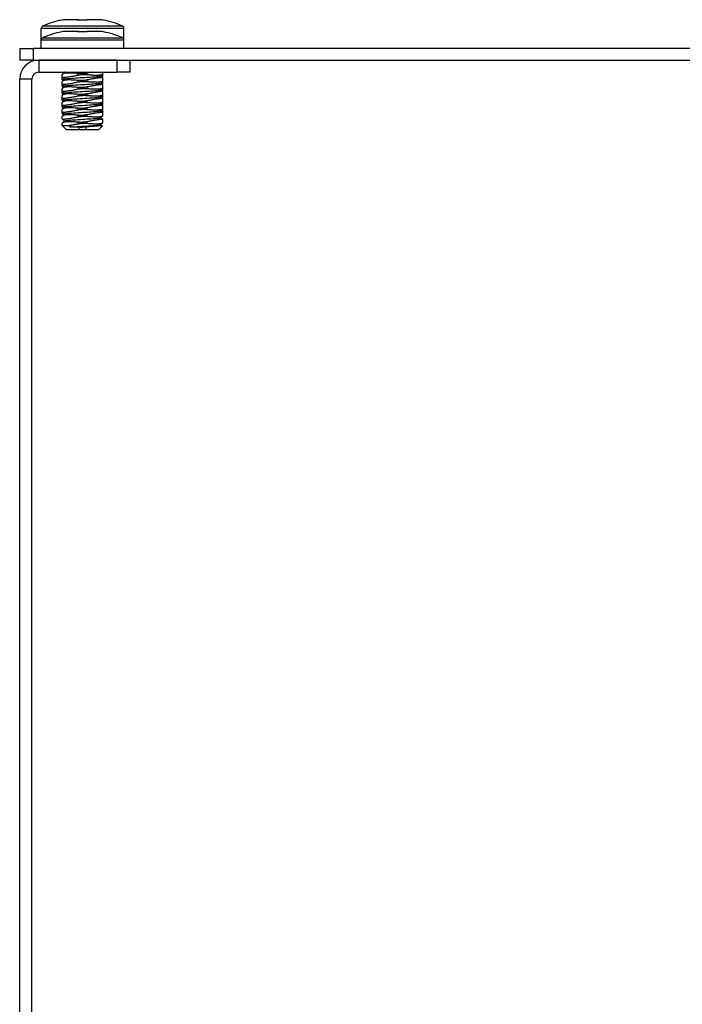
# Model space of a CAD drawing. Header units: inches. Extents: x 3 to 143, y 2 to 93.
# Tile 16 of 36: x 13.07 to 16.54, y 78.5 to 83.66. Entities that reach past the tile are written whole.
import ezdxf

# ---------------------------------------------------------------- set-up
doc = ezdxf.new("R2010")
doc.units = ezdxf.units.IN
doc.header["$LTSCALE"] = 8.561686
doc.header["$MEASUREMENT"] = 0
doc.layers.add('Visible Edges(ANSI)', color=7, linetype='Continuous', lineweight=25)
doc.layers.add('Visible Tangent Edges(ANSI)', color=7, linetype='Continuous', lineweight=25)

msp = doc.modelspace()

# ---------------------------------------------------------------- linework, layer by layer
at = {"layer": 'Visible Edges(ANSI)'}
for p, q in [((13.2873, 83.6588), (13.2875, 83.6588)), ((13.3006, 83.6614), (13.2875, 83.6588)), ((13.3725, 83.6614), (13.3014, 83.6614)), ((13.4924, 83.6614), (13.4213, 83.6614)), ((13.5063, 83.6588), (13.4932, 83.6614)), ((13.5065, 83.6588), (13.5063, 83.6588)), ((13.1801, 83.5545), (13.1801, 83.616)), ((13.2873, 83.5973), (13.2875, 83.5974)), ((13.3006, 83.5999), (13.2875, 83.5974)), ((13.3725, 83.6), (13.3014, 83.6)), ((13.4924, 83.6), (13.4213, 83.6)), ((13.5063, 83.5974), (13.4932, 83.5999)), ((13.5065, 83.5973), (13.5063, 83.5974)), ((13.6137, 83.5545), (13.6137, 83.616)), ((13.1801, 83.5109), (13.1801, 83.5545)), ((13.6137, 83.5109), (13.6137, 83.5545)), ((13.0665, 83.5109), (13.1383, 83.5109)), ((13.0665, 83.5109), (13.0665, 83.4494)), ((19.9509, 83.5109), (13.1383, 83.5109)), ((13.1383, 83.4494), (13.0665, 83.4494)), ((13.1383, 83.4494), (19.9509, 83.4494)), ((13.5766, 83.4494), (13.1662, 83.4494)), ((13.6462, 83.3857), (13.6462, 83.4494)), ((13.1662, 83.3857), (13.5766, 83.3857)), ((13.2901, 83.3849), (13.2901, 83.3857)), ((13.2901, 83.36), (13.2901, 83.3732)), ((13.2951, 83.3797), (13.2903, 83.3846)), ((13.2914, 83.376), (13.301, 83.3857)), ((13.3009, 83.3855), (13.3007, 83.3857)), ((13.5024, 83.3768), (13.4926, 83.3669)), ((13.4929, 83.3673), (13.5035, 83.3566)), ((13.5037, 83.3795), (13.5037, 83.3857)), ((13.5037, 83.368), (13.5037, 83.3795)), ((13.6462, 83.3857), (13.5766, 83.3857)), ((13.0665, 76.5928), (13.0665, 83.3497)), ((13.1302, 76.5928), (13.1302, 83.3497)), ((13.2901, 83.3484), (13.2901, 83.36)), ((13.2901, 83.3235), (13.2901, 83.3367)), ((13.2901, 83.3119), (13.2901, 83.3235)), ((13.3009, 83.349), (13.2903, 83.3596)), ((13.2951, 83.3432), (13.2903, 83.348)), ((13.3009, 83.3125), (13.2903, 83.3231)), ((13.2914, 83.3395), (13.3012, 83.3494)), ((13.5024, 83.3403), (13.4926, 83.3304)), ((13.4929, 83.3307), (13.5035, 83.3201)), ((13.5024, 83.3652), (13.4987, 83.3615)), ((13.5024, 83.3287), (13.4987, 83.325)), ((13.5037, 83.343), (13.5037, 83.3563)), ((13.5037, 83.3314), (13.5037, 83.343)), ((13.5037, 83.3065), (13.5037, 83.3198)), ((13.2901, 83.2869), (13.2901, 83.3002)), ((13.2901, 83.2754), (13.2901, 83.2869)), ((13.2901, 83.2504), (13.2901, 83.2637)), ((13.2951, 83.3067), (13.2903, 83.3115)), ((13.3009, 83.276), (13.2903, 83.2866)), ((13.2951, 83.2702), (13.2903, 83.275)), ((13.2914, 83.303), (13.3012, 83.3128)), ((13.2914, 83.2665), (13.3012, 83.2763)), ((13.5024, 83.3037), (13.4926, 83.2939)), ((13.5024, 83.2672), (13.4926, 83.2574)), ((13.4929, 83.2942), (13.5035, 83.2836)), ((13.5024, 83.2922), (13.4987, 83.2884)), ((13.5037, 83.2949), (13.5037, 83.3065)), ((13.5037, 83.27), (13.5037, 83.2833)), ((13.5037, 83.2584), (13.5037, 83.27)), ((13.2901, 83.2388), (13.2901, 83.2504)), ((13.2901, 83.2139), (13.2901, 83.2272)), ((13.2901, 83.2023), (13.2901, 83.2139)), ((13.3009, 83.2395), (13.2903, 83.2501)), ((13.2951, 83.2337), (13.2903, 83.2385)), ((13.3009, 83.2029), (13.2903, 83.2136)), ((13.2914, 83.2299), (13.3012, 83.2398)), ((13.5024, 83.2307), (13.4926, 83.2208)), ((13.4929, 83.2577), (13.5035, 83.2471)), ((13.4929, 83.2212), (13.5035, 83.2106)), ((13.5024, 83.2556), (13.4987, 83.2519)), ((13.5024, 83.2191), (13.4987, 83.2154)), ((13.5037, 83.2335), (13.5037, 83.2467)), ((13.5037, 83.2219), (13.5037, 83.2335)), ((13.2901, 83.1774), (13.2901, 83.1907)), ((13.2901, 83.1685), (13.2901, 83.1774)), ((13.2901, 83.1685), (13.2988, 83.1685)), ((13.2965, 83.1621), (13.2901, 83.1685)), ((13.2951, 83.1971), (13.2903, 83.202)), ((13.3009, 83.1664), (13.2903, 83.177)), ((13.2914, 83.1934), (13.3012, 83.2033)), ((13.2914, 83.1569), (13.3012, 83.1668)), ((13.5024, 83.1942), (13.4926, 83.1843)), ((13.4929, 83.1847), (13.5035, 83.1741)), ((13.5024, 83.1826), (13.4987, 83.1789)), ((13.5037, 83.197), (13.5037, 83.2102)), ((13.5037, 83.1854), (13.5037, 83.197)), ((13.5037, 83.1604), (13.5037, 83.1737)), ((13.2901, 83.1409), (13.2901, 83.1541)), ((13.2901, 83.1071), (13.2901, 83.1176)), ((13.3009, 83.1299), (13.2903, 83.1405)), ((13.2914, 83.1204), (13.3012, 83.1303)), ((13.5024, 83.1577), (13.4926, 83.1478)), ((13.5024, 83.1212), (13.4926, 83.1113)), ((13.4929, 83.1482), (13.5035, 83.1375)), ((13.4929, 83.1116), (13.5005, 83.1041)), ((13.5037, 83.1239), (13.5037, 83.1372)), ((13.2901, 83.1071), (13.328, 83.1071)), ((13.3129, 83.0843), (13.2901, 83.1071)), ((13.3807, 83.0843), (13.3129, 83.0843)), ((13.3339, 83.0983), (13.328, 83.1071)), ((13.4131, 83.0843), (13.3807, 83.0843)), ((13.4809, 83.0843), (13.4131, 83.0843)), ((13.4809, 83.0843), (13.5005, 83.1039))]:
    msp.add_line(p, q, dxfattribs=at)
at = {"layer": 'Visible Edges(ANSI)', "flags": 128}
for points in [[(13.3724, 83.6588), (13.3725, 83.6588), (13.3725, 83.6588), (13.3725, 83.6588), (13.3726, 83.6588), (13.3726, 83.6588), (13.3727, 83.6588), (13.3727, 83.6588), (13.3727, 83.6588), (13.3728, 83.6588), (13.3728, 83.6588), (13.3728, 83.6589), (13.3729, 83.6589), (13.3729, 83.6589), (13.373, 83.6589), (13.373, 83.6589), (13.373, 83.6589), (13.3731, 83.6589), (13.3731, 83.6589), (13.3732, 83.6589), (13.3732, 83.6589), (13.3732, 83.6589), (13.3733, 83.6589), (13.3733, 83.6589), (13.3733, 83.6589)], [(13.4204, 83.6589), (13.3969, 83.6594), (13.3733, 83.6589)], [(13.4204, 83.6589), (13.4205, 83.6589), (13.4205, 83.6589), (13.4205, 83.6589), (13.4206, 83.6589), (13.4206, 83.6589), (13.4207, 83.6589), (13.4207, 83.6589), (13.4207, 83.6589), (13.4208, 83.6589), (13.4208, 83.6589), (13.4209, 83.6589), (13.4209, 83.6589), (13.4209, 83.6589), (13.421, 83.6588), (13.421, 83.6588), (13.421, 83.6588), (13.4211, 83.6588), (13.4211, 83.6588), (13.4212, 83.6588), (13.4212, 83.6588), (13.4212, 83.6588), (13.4213, 83.6588), (13.4213, 83.6588), (13.4214, 83.6588)], [(13.3724, 83.5973), (13.3725, 83.5973), (13.3725, 83.5973), (13.3725, 83.5973), (13.3726, 83.5974), (13.3726, 83.5974), (13.3727, 83.5974), (13.3727, 83.5974), (13.3727, 83.5974), (13.3728, 83.5974), (13.3728, 83.5974), (13.3728, 83.5974), (13.3729, 83.5974), (13.3729, 83.5974), (13.373, 83.5974), (13.373, 83.5974), (13.373, 83.5974), (13.3731, 83.5974), (13.3731, 83.5974), (13.3732, 83.5974), (13.3732, 83.5974), (13.3732, 83.5975), (13.3733, 83.5975), (13.3733, 83.5975), (13.3733, 83.5975)], [(13.4204, 83.5975), (13.3969, 83.598), (13.3733, 83.5975)], [(13.4204, 83.5975), (13.4205, 83.5975), (13.4205, 83.5975), (13.4205, 83.5975), (13.4206, 83.5974), (13.4206, 83.5974), (13.4207, 83.5974), (13.4207, 83.5974), (13.4207, 83.5974), (13.4208, 83.5974), (13.4208, 83.5974), (13.4209, 83.5974), (13.4209, 83.5974), (13.4209, 83.5974), (13.421, 83.5974), (13.421, 83.5974), (13.421, 83.5974), (13.4211, 83.5974), (13.4211, 83.5974), (13.4212, 83.5974), (13.4212, 83.5974), (13.4212, 83.5973), (13.4213, 83.5973), (13.4213, 83.5973), (13.4214, 83.5973)], [(13.2901, 83.3849), (13.2901, 83.3848), (13.2902, 83.3847), (13.2902, 83.3846), (13.2904, 83.3845), (13.2905, 83.3844), (13.2907, 83.3843), (13.2909, 83.3842), (13.2911, 83.3841), (13.2914, 83.3841), (13.2917, 83.384), (13.292, 83.384), (13.2924, 83.3839), (13.2928, 83.3839), (13.2932, 83.3839), (13.2937, 83.3838), (13.2942, 83.3838), (13.2947, 83.3838), (13.2953, 83.3838), (13.2959, 83.3838), (13.2965, 83.3838), (13.2972, 83.3838), (13.2978, 83.3839), (13.2985, 83.3839), (13.2993, 83.384)], [(13.3726, 83.3791), (13.3667, 83.3797), (13.3608, 83.3801), (13.3551, 83.3806), (13.3496, 83.3809), (13.3442, 83.3812), (13.3391, 83.3815), (13.3341, 83.3816), (13.3293, 83.3817), (13.3248, 83.3817), (13.3205, 83.3817), (13.3164, 83.3816), (13.3126, 83.3813), (13.3091, 83.3811), (13.3059, 83.3807), (13.3029, 83.3803), (13.3002, 83.3798), (13.2979, 83.3792), (13.2958, 83.3785), (13.2941, 83.3778), (13.2926, 83.377), (13.2915, 83.3762), (13.2907, 83.3752), (13.2903, 83.3743), (13.2901, 83.3732)], [(13.2901, 83.36), (13.2903, 83.3596), (13.2907, 83.3593), (13.2916, 83.3591), (13.2927, 83.359), (13.2942, 83.3589), (13.2959, 83.3589), (13.298, 83.3589), (13.3004, 83.3591), (13.3031, 83.3593), (13.3061, 83.3596), (13.3094, 83.36), (13.313, 83.3604), (13.3168, 83.361), (13.3208, 83.3616), (13.3252, 83.3622), (13.3297, 83.363), (13.3345, 83.3638), (13.3394, 83.3647), (13.3446, 83.3656), (13.3499, 83.3666), (13.3554, 83.3676), (13.361, 83.3687), (13.3667, 83.3699), (13.3726, 83.3711)], [(13.3014, 83.3494), (13.3028, 83.3501), (13.3057, 83.3508), (13.3101, 83.3515), (13.3159, 83.3523), (13.3231, 83.353), (13.3313, 83.3537), (13.3406, 83.3545), (13.3507, 83.3552), (13.3616, 83.3559), (13.373, 83.3567), (13.3848, 83.3574), (13.3969, 83.3581), (13.4089, 83.3589), (13.4208, 83.3596), (13.4322, 83.3603), (13.4431, 83.3611), (13.4532, 83.3618), (13.4625, 83.3625), (13.4707, 83.3633), (13.4778, 83.364), (13.4836, 83.3647), (13.4881, 83.3654), (13.491, 83.3662), (13.4924, 83.3669)], [(13.4211, 83.3817), (13.4192, 83.3813), (13.4173, 83.381), (13.4153, 83.3806), (13.4133, 83.3803), (13.4113, 83.38), (13.4093, 83.3798), (13.4073, 83.3795), (13.4052, 83.3793), (13.4032, 83.3791), (13.4011, 83.3789), (13.3991, 83.3788), (13.397, 83.3787), (13.3949, 83.3786), (13.3928, 83.3785), (13.3908, 83.3785), (13.3887, 83.3784), (13.3866, 83.3784), (13.3846, 83.3785), (13.3826, 83.3785), (13.3805, 83.3786), (13.3785, 83.3787), (13.3766, 83.3788), (13.3746, 83.3789), (13.3726, 83.3791)], [(13.3726, 83.3711), (13.3746, 83.3715), (13.3765, 83.3718), (13.3785, 83.3722), (13.3805, 83.3725), (13.3824, 83.3728), (13.3845, 83.373), (13.3865, 83.3733), (13.3885, 83.3735), (13.3906, 83.3737), (13.3926, 83.3738), (13.3947, 83.374), (13.3968, 83.3741), (13.3989, 83.3742), (13.4009, 83.3743), (13.403, 83.3743), (13.4051, 83.3743), (13.4071, 83.3743), (13.4092, 83.3743), (13.4112, 83.3743), (13.4132, 83.3742), (13.4152, 83.3741), (13.4172, 83.374), (13.4192, 83.3738), (13.4211, 83.3737)], [(13.4411, 83.3857), (13.4403, 83.3855), (13.4395, 83.3853), (13.4387, 83.3852), (13.4379, 83.385), (13.4371, 83.3849), (13.4363, 83.3847), (13.4354, 83.3846), (13.4346, 83.3844), (13.4338, 83.3842), (13.433, 83.3841), (13.4321, 83.3839), (13.4313, 83.3838), (13.4305, 83.3836), (13.4296, 83.3834), (13.4288, 83.3833), (13.428, 83.3831), (13.4271, 83.3829), (13.4263, 83.3827), (13.4254, 83.3826), (13.4246, 83.3824), (13.4237, 83.3822), (13.4229, 83.382), (13.422, 83.3819), (13.4211, 83.3817)], [(13.4211, 83.3737), (13.4271, 83.3731), (13.4329, 83.3726), (13.4386, 83.3722), (13.4442, 83.3719), (13.4495, 83.3716), (13.4547, 83.3713), (13.4597, 83.3712), (13.4644, 83.3711), (13.469, 83.371), (13.4733, 83.3711), (13.4773, 83.3712), (13.4811, 83.3714), (13.4847, 83.3717), (13.4879, 83.3721), (13.4909, 83.3725), (13.4935, 83.373), (13.4959, 83.3736), (13.498, 83.3742), (13.4997, 83.375), (13.5011, 83.3758), (13.5023, 83.3766), (13.503, 83.3775), (13.5035, 83.3785), (13.5037, 83.3795)], [(13.4976, 83.3625), (13.4981, 83.3627), (13.4986, 83.3629), (13.499, 83.3631), (13.4995, 83.3633), (13.4999, 83.3635), (13.5003, 83.3637), (13.5006, 83.3639), (13.501, 83.3641), (13.5013, 83.3643), (13.5016, 83.3645), (13.5019, 83.3647), (13.5022, 83.365), (13.5024, 83.3652), (13.5026, 83.3654), (13.5028, 83.3657), (13.503, 83.3659), (13.5032, 83.3661), (13.5033, 83.3664), (13.5034, 83.3666), (13.5035, 83.3669), (13.5036, 83.3672), (13.5036, 83.3674), (13.5037, 83.3677), (13.5037, 83.368)], [(13.2901, 83.3484), (13.2901, 83.3483), (13.2902, 83.3482), (13.2902, 83.3481), (13.2904, 83.348), (13.2905, 83.3479), (13.2907, 83.3478), (13.2909, 83.3477), (13.2911, 83.3476), (13.2914, 83.3476), (13.2917, 83.3475), (13.292, 83.3475), (13.2924, 83.3474), (13.2928, 83.3474), (13.2932, 83.3473), (13.2937, 83.3473), (13.2942, 83.3473), (13.2947, 83.3473), (13.2953, 83.3473), (13.2959, 83.3473), (13.2965, 83.3473), (13.2972, 83.3473), (13.2978, 83.3474), (13.2985, 83.3474), (13.2993, 83.3474)], [(13.3726, 83.3426), (13.3667, 83.3431), (13.3608, 83.3436), (13.3551, 83.344), (13.3496, 83.3444), (13.3442, 83.3447), (13.3391, 83.3449), (13.3341, 83.3451), (13.3293, 83.3452), (13.3248, 83.3452), (13.3205, 83.3452), (13.3164, 83.345), (13.3126, 83.3448), (13.3091, 83.3446), (13.3059, 83.3442), (13.3029, 83.3438), (13.3002, 83.3433), (13.2979, 83.3427), (13.2958, 83.342), (13.2941, 83.3413), (13.2926, 83.3405), (13.2915, 83.3396), (13.2907, 83.3387), (13.2903, 83.3378), (13.2901, 83.3367)], [(13.2901, 83.3235), (13.2903, 83.3231), (13.2907, 83.3228), (13.2916, 83.3226), (13.2927, 83.3224), (13.2942, 83.3224), (13.2959, 83.3224), (13.298, 83.3224), (13.3004, 83.3226), (13.3031, 83.3228), (13.3061, 83.3231), (13.3094, 83.3235), (13.313, 83.3239), (13.3168, 83.3245), (13.3208, 83.325), (13.3252, 83.3257), (13.3297, 83.3265), (13.3345, 83.3273), (13.3394, 83.3281), (13.3446, 83.3291), (13.3499, 83.3301), (13.3554, 83.3311), (13.361, 83.3322), (13.3667, 83.3334), (13.3726, 83.3346)], [(13.3013, 83.3128), (13.3027, 83.3136), (13.3057, 83.3143), (13.3102, 83.315), (13.316, 83.3158), (13.3231, 83.3165), (13.3313, 83.3172), (13.3405, 83.318), (13.3507, 83.3187), (13.3616, 83.3194), (13.373, 83.3202), (13.3849, 83.3209), (13.3969, 83.3216), (13.4089, 83.3223), (13.4207, 83.3231), (13.4322, 83.3238), (13.443, 83.3245), (13.4532, 83.3253), (13.4625, 83.326), (13.4708, 83.3267), (13.4779, 83.3275), (13.4836, 83.3282), (13.488, 83.3289), (13.4909, 83.3297), (13.4924, 83.3304)], [(13.4211, 83.3452), (13.4192, 83.3448), (13.4173, 83.3444), (13.4153, 83.3441), (13.4133, 83.3438), (13.4113, 83.3435), (13.4093, 83.3432), (13.4073, 83.343), (13.4052, 83.3428), (13.4032, 83.3426), (13.4011, 83.3424), (13.3991, 83.3423), (13.397, 83.3422), (13.3949, 83.3421), (13.3928, 83.342), (13.3908, 83.3419), (13.3887, 83.3419), (13.3866, 83.3419), (13.3846, 83.3419), (13.3826, 83.342), (13.3805, 83.3421), (13.3785, 83.3422), (13.3766, 83.3423), (13.3746, 83.3424), (13.3726, 83.3426)], [(13.3726, 83.3346), (13.3746, 83.3349), (13.3765, 83.3353), (13.3785, 83.3356), (13.3805, 83.3359), (13.3824, 83.3362), (13.3845, 83.3365), (13.3865, 83.3367), (13.3885, 83.337), (13.3906, 83.3371), (13.3926, 83.3373), (13.3947, 83.3375), (13.3968, 83.3376), (13.3989, 83.3377), (13.4009, 83.3378), (13.403, 83.3378), (13.4051, 83.3378), (13.4071, 83.3378), (13.4092, 83.3378), (13.4112, 83.3378), (13.4132, 83.3377), (13.4152, 83.3376), (13.4172, 83.3375), (13.4192, 83.3373), (13.4211, 83.3371)], [(13.5037, 83.3563), (13.5035, 83.3566), (13.503, 83.3569), (13.5022, 83.3571), (13.5011, 83.3573), (13.4996, 83.3574), (13.4978, 83.3574), (13.4957, 83.3573), (13.4934, 83.3572), (13.4907, 83.3569), (13.4877, 83.3566), (13.4844, 83.3563), (13.4808, 83.3558), (13.477, 83.3553), (13.4729, 83.3547), (13.4686, 83.354), (13.4641, 83.3533), (13.4593, 83.3525), (13.4544, 83.3516), (13.4492, 83.3507), (13.4439, 83.3497), (13.4384, 83.3486), (13.4328, 83.3475), (13.427, 83.3464), (13.4211, 83.3452)], [(13.4211, 83.3371), (13.4271, 83.3366), (13.4329, 83.3361), (13.4386, 83.3357), (13.4442, 83.3353), (13.4495, 83.335), (13.4547, 83.3348), (13.4597, 83.3346), (13.4644, 83.3346), (13.469, 83.3345), (13.4733, 83.3346), (13.4773, 83.3347), (13.4811, 83.3349), (13.4847, 83.3352), (13.4879, 83.3356), (13.4909, 83.336), (13.4935, 83.3365), (13.4959, 83.3371), (13.498, 83.3377), (13.4997, 83.3385), (13.5011, 83.3392), (13.5023, 83.3401), (13.503, 83.341), (13.5035, 83.342), (13.5037, 83.343)], [(13.5037, 83.3198), (13.5035, 83.3201), (13.503, 83.3204), (13.5022, 83.3206), (13.5011, 83.3208), (13.4996, 83.3209), (13.4978, 83.3209), (13.4957, 83.3208), (13.4934, 83.3207), (13.4907, 83.3204), (13.4877, 83.3201), (13.4844, 83.3198), (13.4808, 83.3193), (13.477, 83.3188), (13.4729, 83.3182), (13.4686, 83.3175), (13.4641, 83.3168), (13.4593, 83.316), (13.4544, 83.3151), (13.4492, 83.3142), (13.4439, 83.3132), (13.4384, 83.3121), (13.4328, 83.311), (13.427, 83.3099), (13.4211, 83.3087)], [(13.4976, 83.326), (13.4981, 83.3262), (13.4986, 83.3264), (13.499, 83.3266), (13.4995, 83.3268), (13.4999, 83.327), (13.5003, 83.3272), (13.5006, 83.3274), (13.501, 83.3276), (13.5013, 83.3278), (13.5016, 83.328), (13.5019, 83.3282), (13.5022, 83.3284), (13.5024, 83.3287), (13.5026, 83.3289), (13.5028, 83.3291), (13.503, 83.3294), (13.5032, 83.3296), (13.5033, 83.3299), (13.5034, 83.3301), (13.5035, 83.3304), (13.5036, 83.3306), (13.5036, 83.3309), (13.5037, 83.3312), (13.5037, 83.3314)], [(13.2901, 83.3119), (13.2901, 83.3118), (13.2902, 83.3116), (13.2902, 83.3115), (13.2904, 83.3114), (13.2905, 83.3113), (13.2907, 83.3113), (13.2909, 83.3112), (13.2911, 83.3111), (13.2914, 83.311), (13.2917, 83.311), (13.292, 83.3109), (13.2924, 83.3109), (13.2928, 83.3109), (13.2932, 83.3108), (13.2937, 83.3108), (13.2942, 83.3108), (13.2947, 83.3108), (13.2953, 83.3108), (13.2959, 83.3108), (13.2965, 83.3108), (13.2972, 83.3108), (13.2978, 83.3108), (13.2985, 83.3109), (13.2993, 83.3109)], [(13.3726, 83.3061), (13.3667, 83.3066), (13.3608, 83.3071), (13.3551, 83.3075), (13.3496, 83.3079), (13.3442, 83.3082), (13.3391, 83.3084), (13.3341, 83.3086), (13.3293, 83.3087), (13.3248, 83.3087), (13.3205, 83.3086), (13.3164, 83.3085), (13.3126, 83.3083), (13.3091, 83.308), (13.3059, 83.3077), (13.3029, 83.3072), (13.3002, 83.3067), (13.2979, 83.3062), (13.2958, 83.3055), (13.2941, 83.3048), (13.2926, 83.304), (13.2915, 83.3031), (13.2907, 83.3022), (13.2903, 83.3012), (13.2901, 83.3002)], [(13.2901, 83.2869), (13.2903, 83.2866), (13.2907, 83.2863), (13.2916, 83.2861), (13.2927, 83.2859), (13.2942, 83.2859), (13.2959, 83.2858), (13.298, 83.2859), (13.3004, 83.2861), (13.3031, 83.2863), (13.3061, 83.2866), (13.3094, 83.287), (13.313, 83.2874), (13.3168, 83.2879), (13.3208, 83.2885), (13.3252, 83.2892), (13.3297, 83.2899), (13.3345, 83.2908), (13.3394, 83.2916), (13.3446, 83.2926), (13.3499, 83.2936), (13.3554, 83.2946), (13.361, 83.2957), (13.3667, 83.2969), (13.3726, 83.2981)], [(13.2901, 83.2754), (13.2901, 83.2752), (13.2902, 83.2751), (13.2902, 83.275), (13.2904, 83.2749), (13.2905, 83.2748), (13.2907, 83.2747), (13.2909, 83.2747), (13.2911, 83.2746), (13.2914, 83.2745), (13.2917, 83.2745), (13.292, 83.2744), (13.2924, 83.2744), (13.2928, 83.2743), (13.2932, 83.2743), (13.2937, 83.2743), (13.2942, 83.2743), (13.2947, 83.2743), (13.2953, 83.2743), (13.2959, 83.2743), (13.2965, 83.2743), (13.2972, 83.2743), (13.2978, 83.2743), (13.2985, 83.2744), (13.2993, 83.2744)], [(13.3726, 83.2696), (13.3667, 83.2701), (13.3608, 83.2706), (13.3551, 83.271), (13.3496, 83.2714), (13.3442, 83.2717), (13.3391, 83.2719), (13.3341, 83.2721), (13.3293, 83.2722), (13.3248, 83.2722), (13.3205, 83.2721), (13.3164, 83.272), (13.3126, 83.2718), (13.3091, 83.2715), (13.3059, 83.2712), (13.3029, 83.2707), (13.3002, 83.2702), (13.2979, 83.2696), (13.2958, 83.269), (13.2941, 83.2683), (13.2926, 83.2675), (13.2915, 83.2666), (13.2907, 83.2657), (13.2903, 83.2647), (13.2901, 83.2637)], [(13.3013, 83.2763), (13.3028, 83.2771), (13.3058, 83.2778), (13.3102, 83.2785), (13.316, 83.2792), (13.323, 83.28), (13.3312, 83.2807), (13.3405, 83.2814), (13.3507, 83.2822), (13.3616, 83.2829), (13.3731, 83.2836), (13.3849, 83.2844), (13.3969, 83.2851), (13.4089, 83.2858), (13.4207, 83.2866), (13.4322, 83.2873), (13.4431, 83.288), (13.4533, 83.2888), (13.4626, 83.2895), (13.4708, 83.2902), (13.4778, 83.291), (13.4835, 83.2917), (13.488, 83.2924), (13.491, 83.2931), (13.4925, 83.2939)], [(13.4211, 83.3087), (13.4192, 83.3083), (13.4173, 83.3079), (13.4153, 83.3076), (13.4133, 83.3073), (13.4113, 83.307), (13.4093, 83.3067), (13.4073, 83.3065), (13.4052, 83.3063), (13.4032, 83.3061), (13.4011, 83.3059), (13.3991, 83.3058), (13.397, 83.3056), (13.3949, 83.3055), (13.3928, 83.3055), (13.3908, 83.3054), (13.3887, 83.3054), (13.3866, 83.3054), (13.3846, 83.3054), (13.3826, 83.3055), (13.3805, 83.3056), (13.3785, 83.3056), (13.3766, 83.3058), (13.3746, 83.3059), (13.3726, 83.3061)], [(13.3726, 83.2981), (13.3746, 83.2984), (13.3765, 83.2988), (13.3785, 83.2991), (13.3805, 83.2994), (13.3824, 83.2997), (13.3845, 83.3), (13.3865, 83.3002), (13.3885, 83.3004), (13.3906, 83.3006), (13.3926, 83.3008), (13.3947, 83.3009), (13.3968, 83.3011), (13.3989, 83.3012), (13.4009, 83.3012), (13.403, 83.3013), (13.4051, 83.3013), (13.4071, 83.3013), (13.4092, 83.3013), (13.4112, 83.3012), (13.4132, 83.3012), (13.4152, 83.3011), (13.4172, 83.3009), (13.4192, 83.3008), (13.4211, 83.3006)], [(13.4211, 83.2721), (13.4192, 83.2718), (13.4173, 83.2714), (13.4153, 83.2711), (13.4133, 83.2708), (13.4113, 83.2705), (13.4093, 83.2702), (13.4073, 83.27), (13.4052, 83.2698), (13.4032, 83.2696), (13.4011, 83.2694), (13.3991, 83.2692), (13.397, 83.2691), (13.3949, 83.269), (13.3928, 83.269), (13.3908, 83.2689), (13.3887, 83.2689), (13.3866, 83.2689), (13.3846, 83.2689), (13.3826, 83.269), (13.3805, 83.269), (13.3785, 83.2691), (13.3766, 83.2693), (13.3746, 83.2694), (13.3726, 83.2696)], [(13.3726, 83.2615), (13.3746, 83.2619), (13.3765, 83.2623), (13.3785, 83.2626), (13.3805, 83.2629), (13.3824, 83.2632), (13.3845, 83.2635), (13.3865, 83.2637), (13.3885, 83.2639), (13.3906, 83.2641), (13.3926, 83.2643), (13.3947, 83.2644), (13.3968, 83.2646), (13.3989, 83.2646), (13.4009, 83.2647), (13.403, 83.2648), (13.4051, 83.2648), (13.4071, 83.2648), (13.4092, 83.2648), (13.4112, 83.2647), (13.4132, 83.2646), (13.4152, 83.2645), (13.4172, 83.2644), (13.4192, 83.2643), (13.4211, 83.2641)], [(13.4211, 83.3006), (13.4271, 83.3001), (13.4329, 83.2996), (13.4386, 83.2992), (13.4442, 83.2988), (13.4495, 83.2985), (13.4547, 83.2983), (13.4597, 83.2981), (13.4644, 83.298), (13.469, 83.298), (13.4733, 83.2981), (13.4773, 83.2982), (13.4811, 83.2984), (13.4847, 83.2987), (13.4879, 83.299), (13.4909, 83.2995), (13.4935, 83.3), (13.4959, 83.3006), (13.498, 83.3012), (13.4997, 83.3019), (13.5011, 83.3027), (13.5023, 83.3036), (13.503, 83.3045), (13.5035, 83.3055), (13.5037, 83.3065)], [(13.5037, 83.2833), (13.5035, 83.2836), (13.503, 83.2839), (13.5022, 83.2841), (13.5011, 83.2843), (13.4996, 83.2843), (13.4978, 83.2843), (13.4957, 83.2843), (13.4934, 83.2841), (13.4907, 83.2839), (13.4877, 83.2836), (13.4844, 83.2832), (13.4808, 83.2828), (13.477, 83.2823), (13.4729, 83.2817), (13.4686, 83.281), (13.4641, 83.2803), (13.4593, 83.2794), (13.4544, 83.2786), (13.4492, 83.2776), (13.4439, 83.2766), (13.4384, 83.2756), (13.4328, 83.2745), (13.427, 83.2733), (13.4211, 83.2721)], [(13.4211, 83.2641), (13.4271, 83.2636), (13.4329, 83.2631), (13.4386, 83.2627), (13.4442, 83.2623), (13.4495, 83.262), (13.4547, 83.2618), (13.4597, 83.2616), (13.4644, 83.2615), (13.469, 83.2615), (13.4733, 83.2616), (13.4773, 83.2617), (13.4811, 83.2619), (13.4847, 83.2622), (13.4879, 83.2625), (13.4909, 83.263), (13.4935, 83.2635), (13.4959, 83.264), (13.498, 83.2647), (13.4997, 83.2654), (13.5011, 83.2662), (13.5023, 83.2671), (13.503, 83.268), (13.5035, 83.269), (13.5037, 83.27)], [(13.4976, 83.2895), (13.4981, 83.2897), (13.4986, 83.2899), (13.499, 83.2901), (13.4995, 83.2902), (13.4999, 83.2904), (13.5003, 83.2906), (13.5006, 83.2908), (13.501, 83.291), (13.5013, 83.2913), (13.5016, 83.2915), (13.5019, 83.2917), (13.5022, 83.2919), (13.5024, 83.2922), (13.5026, 83.2924), (13.5028, 83.2926), (13.503, 83.2929), (13.5032, 83.2931), (13.5033, 83.2934), (13.5034, 83.2936), (13.5035, 83.2939), (13.5036, 83.2941), (13.5036, 83.2944), (13.5037, 83.2947), (13.5037, 83.2949)], [(13.2901, 83.2504), (13.2903, 83.2501), (13.2907, 83.2498), (13.2916, 83.2496), (13.2927, 83.2494), (13.2942, 83.2493), (13.2959, 83.2493), (13.298, 83.2494), (13.3004, 83.2495), (13.3031, 83.2498), (13.3061, 83.2501), (13.3094, 83.2504), (13.313, 83.2509), (13.3168, 83.2514), (13.3208, 83.252), (13.3252, 83.2527), (13.3297, 83.2534), (13.3345, 83.2542), (13.3394, 83.2551), (13.3446, 83.256), (13.3499, 83.257), (13.3554, 83.2581), (13.361, 83.2592), (13.3667, 83.2603), (13.3726, 83.2615)], [(13.2901, 83.2388), (13.2901, 83.2387), (13.2902, 83.2386), (13.2902, 83.2385), (13.2904, 83.2384), (13.2905, 83.2383), (13.2907, 83.2382), (13.2909, 83.2382), (13.2911, 83.2381), (13.2914, 83.238), (13.2917, 83.238), (13.292, 83.2379), (13.2924, 83.2379), (13.2928, 83.2378), (13.2932, 83.2378), (13.2937, 83.2378), (13.2942, 83.2378), (13.2947, 83.2377), (13.2953, 83.2377), (13.2959, 83.2377), (13.2965, 83.2378), (13.2972, 83.2378), (13.2978, 83.2378), (13.2985, 83.2378), (13.2993, 83.2379)], [(13.3726, 83.233), (13.3667, 83.2336), (13.3608, 83.2341), (13.3551, 83.2345), (13.3496, 83.2349), (13.3442, 83.2352), (13.3391, 83.2354), (13.3341, 83.2356), (13.3293, 83.2356), (13.3248, 83.2357), (13.3205, 83.2356), (13.3164, 83.2355), (13.3126, 83.2353), (13.3091, 83.235), (13.3059, 83.2346), (13.3029, 83.2342), (13.3002, 83.2337), (13.2979, 83.2331), (13.2958, 83.2325), (13.2941, 83.2317), (13.2926, 83.231), (13.2915, 83.2301), (13.2907, 83.2292), (13.2903, 83.2282), (13.2901, 83.2272)], [(13.2901, 83.2139), (13.2903, 83.2136), (13.2907, 83.2133), (13.2916, 83.213), (13.2927, 83.2129), (13.2942, 83.2128), (13.2959, 83.2128), (13.298, 83.2129), (13.3004, 83.213), (13.3031, 83.2133), (13.3061, 83.2135), (13.3094, 83.2139), (13.313, 83.2144), (13.3168, 83.2149), (13.3208, 83.2155), (13.3252, 83.2162), (13.3297, 83.2169), (13.3345, 83.2177), (13.3394, 83.2186), (13.3446, 83.2195), (13.3499, 83.2205), (13.3554, 83.2216), (13.361, 83.2227), (13.3667, 83.2238), (13.3726, 83.225)], [(13.3013, 83.2033), (13.3028, 83.204), (13.3057, 83.2048), (13.3102, 83.2055), (13.316, 83.2062), (13.3231, 83.2069), (13.3313, 83.2077), (13.3406, 83.2084), (13.3507, 83.2091), (13.3616, 83.2099), (13.373, 83.2106), (13.3849, 83.2113), (13.3969, 83.2121), (13.4089, 83.2128), (13.4208, 83.2135), (13.4322, 83.2143), (13.4431, 83.215), (13.4532, 83.2157), (13.4625, 83.2165), (13.4707, 83.2172), (13.4778, 83.2179), (13.4837, 83.2186), (13.488, 83.2194), (13.491, 83.2201), (13.4924, 83.2208)], [(13.3014, 83.2398), (13.3029, 83.2405), (13.3058, 83.2413), (13.3101, 83.242), (13.3159, 83.2427), (13.323, 83.2435), (13.3313, 83.2442), (13.3406, 83.2449), (13.3507, 83.2457), (13.3616, 83.2464), (13.373, 83.2471), (13.3848, 83.2479), (13.3969, 83.2486), (13.4089, 83.2493), (13.4207, 83.25), (13.4322, 83.2508), (13.4431, 83.2515), (13.4533, 83.2522), (13.4625, 83.253), (13.4707, 83.2537), (13.4778, 83.2544), (13.4836, 83.2552), (13.488, 83.2559), (13.491, 83.2566), (13.4925, 83.2574)], [(13.4211, 83.2356), (13.4192, 83.2353), (13.4173, 83.2349), (13.4153, 83.2346), (13.4133, 83.2342), (13.4113, 83.234), (13.4093, 83.2337), (13.4073, 83.2335), (13.4052, 83.2332), (13.4032, 83.233), (13.4011, 83.2329), (13.3991, 83.2327), (13.397, 83.2326), (13.3949, 83.2325), (13.3928, 83.2324), (13.3908, 83.2324), (13.3887, 83.2324), (13.3866, 83.2324), (13.3846, 83.2324), (13.3826, 83.2324), (13.3805, 83.2325), (13.3785, 83.2326), (13.3766, 83.2327), (13.3746, 83.2329), (13.3726, 83.233)], [(13.3726, 83.225), (13.3746, 83.2254), (13.3765, 83.2258), (13.3785, 83.2261), (13.3805, 83.2264), (13.3824, 83.2267), (13.3845, 83.227), (13.3865, 83.2272), (13.3885, 83.2274), (13.3906, 83.2276), (13.3926, 83.2278), (13.3947, 83.2279), (13.3968, 83.228), (13.3989, 83.2281), (13.4009, 83.2282), (13.403, 83.2283), (13.4051, 83.2283), (13.4071, 83.2283), (13.4092, 83.2283), (13.4112, 83.2282), (13.4132, 83.2281), (13.4152, 83.228), (13.4172, 83.2279), (13.4192, 83.2278), (13.4211, 83.2276)], [(13.5037, 83.2467), (13.5035, 83.2471), (13.503, 83.2474), (13.5022, 83.2476), (13.5011, 83.2477), (13.4996, 83.2478), (13.4978, 83.2478), (13.4957, 83.2478), (13.4934, 83.2476), (13.4907, 83.2474), (13.4877, 83.2471), (13.4844, 83.2467), (13.4808, 83.2463), (13.477, 83.2457), (13.4729, 83.2451), (13.4686, 83.2445), (13.4641, 83.2437), (13.4593, 83.2429), (13.4544, 83.2421), (13.4492, 83.2411), (13.4439, 83.2401), (13.4384, 83.2391), (13.4328, 83.238), (13.427, 83.2368), (13.4211, 83.2356)], [(13.4211, 83.2276), (13.4271, 83.2271), (13.4329, 83.2266), (13.4386, 83.2262), (13.4442, 83.2258), (13.4495, 83.2255), (13.4547, 83.2253), (13.4597, 83.2251), (13.4644, 83.225), (13.469, 83.225), (13.4733, 83.225), (13.4773, 83.2252), (13.4811, 83.2254), (13.4847, 83.2256), (13.4879, 83.226), (13.4909, 83.2264), (13.4935, 83.2269), (13.4959, 83.2275), (13.498, 83.2282), (13.4997, 83.2289), (13.5011, 83.2297), (13.5023, 83.2305), (13.503, 83.2315), (13.5035, 83.2324), (13.5037, 83.2335)], [(13.4976, 83.253), (13.4981, 83.2532), (13.4986, 83.2533), (13.499, 83.2535), (13.4995, 83.2537), (13.4999, 83.2539), (13.5003, 83.2541), (13.5006, 83.2543), (13.501, 83.2545), (13.5013, 83.2547), (13.5016, 83.255), (13.5019, 83.2552), (13.5022, 83.2554), (13.5024, 83.2556), (13.5026, 83.2559), (13.5028, 83.2561), (13.503, 83.2563), (13.5032, 83.2566), (13.5033, 83.2568), (13.5034, 83.2571), (13.5035, 83.2573), (13.5036, 83.2576), (13.5036, 83.2579), (13.5037, 83.2581), (13.5037, 83.2584)], [(13.4976, 83.2165), (13.4981, 83.2167), (13.4986, 83.2168), (13.499, 83.217), (13.4995, 83.2172), (13.4999, 83.2174), (13.5003, 83.2176), (13.5006, 83.2178), (13.501, 83.218), (13.5013, 83.2182), (13.5016, 83.2184), (13.5019, 83.2187), (13.5022, 83.2189), (13.5024, 83.2191), (13.5026, 83.2194), (13.5028, 83.2196), (13.503, 83.2198), (13.5032, 83.2201), (13.5033, 83.2203), (13.5034, 83.2206), (13.5035, 83.2208), (13.5036, 83.2211), (13.5036, 83.2214), (13.5037, 83.2216), (13.5037, 83.2219)], [(13.2901, 83.2023), (13.2901, 83.2022), (13.2902, 83.2021), (13.2902, 83.202), (13.2904, 83.2019), (13.2905, 83.2018), (13.2907, 83.2017), (13.2909, 83.2016), (13.2911, 83.2016), (13.2914, 83.2015), (13.2917, 83.2014), (13.292, 83.2014), (13.2924, 83.2013), (13.2928, 83.2013), (13.2932, 83.2013), (13.2937, 83.2013), (13.2942, 83.2012), (13.2947, 83.2012), (13.2953, 83.2012), (13.2959, 83.2012), (13.2965, 83.2012), (13.2972, 83.2013), (13.2978, 83.2013), (13.2985, 83.2013), (13.2993, 83.2014)], [(13.3726, 83.1965), (13.3667, 83.1971), (13.3608, 83.1976), (13.3551, 83.198), (13.3496, 83.1983), (13.3442, 83.1986), (13.3391, 83.1989), (13.3341, 83.199), (13.3293, 83.1991), (13.3248, 83.1991), (13.3205, 83.1991), (13.3164, 83.199), (13.3126, 83.1988), (13.3091, 83.1985), (13.3059, 83.1981), (13.3029, 83.1977), (13.3002, 83.1972), (13.2979, 83.1966), (13.2958, 83.196), (13.2941, 83.1952), (13.2926, 83.1944), (13.2915, 83.1936), (13.2907, 83.1927), (13.2903, 83.1917), (13.2901, 83.1907)], [(13.2901, 83.1774), (13.2903, 83.177), (13.2907, 83.1768), (13.2916, 83.1765), (13.2927, 83.1764), (13.2942, 83.1763), (13.2959, 83.1763), (13.298, 83.1764), (13.3004, 83.1765), (13.3031, 83.1767), (13.3061, 83.177), (13.3094, 83.1774), (13.313, 83.1779), (13.3168, 83.1784), (13.3208, 83.179), (13.3252, 83.1797), (13.3297, 83.1804), (13.3345, 83.1812), (13.3394, 83.1821), (13.3446, 83.183), (13.3499, 83.184), (13.3554, 83.1851), (13.361, 83.1862), (13.3667, 83.1873), (13.3726, 83.1885)], [(13.3726, 83.16), (13.3667, 83.1606), (13.3608, 83.161), (13.3551, 83.1615), (13.3496, 83.1618), (13.3442, 83.1621), (13.3391, 83.1624), (13.3341, 83.1625), (13.3293, 83.1626), (13.3248, 83.1626), (13.3205, 83.1626), (13.3164, 83.1625), (13.3126, 83.1622), (13.3091, 83.162), (13.3059, 83.1616), (13.3029, 83.1612), (13.3002, 83.1607), (13.2979, 83.1601), (13.2958, 83.1594), (13.2941, 83.1587), (13.2926, 83.1579), (13.2915, 83.1571), (13.2907, 83.1561), (13.2903, 83.1552), (13.2901, 83.1541)], [(13.3013, 83.1668), (13.3028, 83.1675), (13.3058, 83.1682), (13.3102, 83.169), (13.316, 83.1697), (13.323, 83.1704), (13.3312, 83.1712), (13.3405, 83.1719), (13.3507, 83.1726), (13.3616, 83.1734), (13.3731, 83.1741), (13.3849, 83.1748), (13.3969, 83.1755), (13.4089, 83.1763), (13.4207, 83.177), (13.4321, 83.1777), (13.443, 83.1785), (13.4532, 83.1792), (13.4625, 83.1799), (13.4708, 83.1807), (13.4778, 83.1814), (13.4836, 83.1821), (13.4879, 83.1829), (13.4909, 83.1836), (13.4924, 83.1843)], [(13.4211, 83.1991), (13.4192, 83.1987), (13.4173, 83.1984), (13.4153, 83.198), (13.4133, 83.1977), (13.4113, 83.1974), (13.4093, 83.1972), (13.4073, 83.1969), (13.4052, 83.1967), (13.4032, 83.1965), (13.4011, 83.1964), (13.3991, 83.1962), (13.397, 83.1961), (13.3949, 83.196), (13.3928, 83.1959), (13.3908, 83.1959), (13.3887, 83.1959), (13.3866, 83.1959), (13.3846, 83.1959), (13.3826, 83.1959), (13.3805, 83.196), (13.3785, 83.1961), (13.3766, 83.1962), (13.3746, 83.1964), (13.3726, 83.1965)], [(13.3726, 83.1885), (13.3746, 83.1889), (13.3765, 83.1892), (13.3785, 83.1896), (13.3805, 83.1899), (13.3824, 83.1902), (13.3845, 83.1904), (13.3865, 83.1907), (13.3885, 83.1909), (13.3906, 83.1911), (13.3926, 83.1913), (13.3947, 83.1914), (13.3968, 83.1915), (13.3989, 83.1916), (13.4009, 83.1917), (13.403, 83.1917), (13.4051, 83.1918), (13.4071, 83.1918), (13.4092, 83.1917), (13.4112, 83.1917), (13.4132, 83.1916), (13.4152, 83.1915), (13.4172, 83.1914), (13.4192, 83.1913), (13.4211, 83.1911)], [(13.4211, 83.1626), (13.4192, 83.1622), (13.4173, 83.1619), (13.4153, 83.1615), (13.4133, 83.1612), (13.4113, 83.1609), (13.4093, 83.1607), (13.4073, 83.1604), (13.4052, 83.1602), (13.4032, 83.16), (13.4011, 83.1598), (13.3991, 83.1597), (13.397, 83.1596), (13.3949, 83.1595), (13.3928, 83.1594), (13.3908, 83.1594), (13.3887, 83.1593), (13.3866, 83.1593), (13.3846, 83.1594), (13.3826, 83.1594), (13.3805, 83.1595), (13.3785, 83.1596), (13.3766, 83.1597), (13.3746, 83.1598), (13.3726, 83.16)], [(13.5037, 83.2102), (13.5035, 83.2106), (13.503, 83.2109), (13.5022, 83.2111), (13.5011, 83.2112), (13.4996, 83.2113), (13.4978, 83.2113), (13.4957, 83.2112), (13.4934, 83.2111), (13.4907, 83.2109), (13.4877, 83.2106), (13.4844, 83.2102), (13.4808, 83.2098), (13.477, 83.2092), (13.4729, 83.2086), (13.4686, 83.208), (13.4641, 83.2072), (13.4593, 83.2064), (13.4544, 83.2055), (13.4492, 83.2046), (13.4439, 83.2036), (13.4384, 83.2026), (13.4328, 83.2015), (13.427, 83.2003), (13.4211, 83.1991)], [(13.4211, 83.1911), (13.4271, 83.1905), (13.4329, 83.1901), (13.4386, 83.1896), (13.4442, 83.1893), (13.4495, 83.189), (13.4547, 83.1887), (13.4597, 83.1886), (13.4644, 83.1885), (13.469, 83.1885), (13.4733, 83.1885), (13.4773, 83.1886), (13.4811, 83.1888), (13.4847, 83.1891), (13.4879, 83.1895), (13.4909, 83.1899), (13.4935, 83.1904), (13.4959, 83.191), (13.498, 83.1917), (13.4997, 83.1924), (13.5011, 83.1932), (13.5023, 83.194), (13.503, 83.195), (13.5035, 83.1959), (13.5037, 83.197)], [(13.5037, 83.1737), (13.5035, 83.1741), (13.503, 83.1743), (13.5022, 83.1746), (13.5011, 83.1747), (13.4996, 83.1748), (13.4978, 83.1748), (13.4957, 83.1747), (13.4934, 83.1746), (13.4907, 83.1744), (13.4877, 83.1741), (13.4844, 83.1737), (13.4808, 83.1732), (13.477, 83.1727), (13.4729, 83.1721), (13.4686, 83.1714), (13.4641, 83.1707), (13.4593, 83.1699), (13.4544, 83.169), (13.4492, 83.1681), (13.4439, 83.1671), (13.4384, 83.166), (13.4328, 83.1649), (13.427, 83.1638), (13.4211, 83.1626)], [(13.4211, 83.1546), (13.4271, 83.154), (13.4329, 83.1535), (13.4386, 83.1531), (13.4442, 83.1528), (13.4495, 83.1525), (13.4547, 83.1522), (13.4597, 83.1521), (13.4644, 83.152), (13.469, 83.1519), (13.4733, 83.152), (13.4773, 83.1521), (13.4811, 83.1523), (13.4847, 83.1526), (13.4879, 83.153), (13.4909, 83.1534), (13.4935, 83.1539), (13.4959, 83.1545), (13.498, 83.1551), (13.4997, 83.1559), (13.5011, 83.1567), (13.5023, 83.1575), (13.503, 83.1584), (13.5035, 83.1594), (13.5037, 83.1604)], [(13.4976, 83.18), (13.4981, 83.1801), (13.4986, 83.1803), (13.499, 83.1805), (13.4995, 83.1807), (13.4999, 83.1809), (13.5003, 83.1811), (13.5006, 83.1813), (13.501, 83.1815), (13.5013, 83.1817), (13.5016, 83.1819), (13.5019, 83.1821), (13.5022, 83.1824), (13.5024, 83.1826), (13.5026, 83.1828), (13.5028, 83.1831), (13.503, 83.1833), (13.5032, 83.1836), (13.5033, 83.1838), (13.5034, 83.1841), (13.5035, 83.1843), (13.5036, 83.1846), (13.5036, 83.1848), (13.5037, 83.1851), (13.5037, 83.1854)], [(13.2901, 83.1409), (13.2903, 83.1405), (13.2907, 83.1402), (13.2916, 83.14), (13.2927, 83.1399), (13.2942, 83.1398), (13.2959, 83.1398), (13.298, 83.1399), (13.3004, 83.14), (13.3031, 83.1402), (13.3061, 83.1405), (13.3094, 83.1409), (13.313, 83.1413), (13.3168, 83.1419), (13.3208, 83.1425), (13.3252, 83.1431), (13.3297, 83.1439), (13.3345, 83.1447), (13.3394, 83.1456), (13.3446, 83.1465), (13.3499, 83.1475), (13.3554, 83.1485), (13.361, 83.1496), (13.3667, 83.1508), (13.3726, 83.152)], [(13.3726, 83.1235), (13.3667, 83.124), (13.3608, 83.1245), (13.3551, 83.1249), (13.3496, 83.1253), (13.3442, 83.1256), (13.3391, 83.1258), (13.3341, 83.126), (13.3293, 83.1261), (13.3248, 83.1261), (13.3205, 83.1261), (13.3164, 83.1259), (13.3126, 83.1257), (13.3091, 83.1255), (13.3059, 83.1251), (13.3029, 83.1247), (13.3002, 83.1242), (13.2979, 83.1236), (13.2958, 83.1229), (13.2941, 83.1222), (13.2926, 83.1214), (13.2915, 83.1205), (13.2907, 83.1196), (13.2903, 83.1187), (13.2901, 83.1176)], [(13.3013, 83.1303), (13.3029, 83.131), (13.3058, 83.1317), (13.3102, 83.1325), (13.3159, 83.1332), (13.323, 83.1339), (13.3312, 83.1346), (13.3405, 83.1354), (13.3507, 83.1361), (13.3616, 83.1368), (13.3731, 83.1376), (13.3849, 83.1383), (13.3969, 83.139), (13.4089, 83.1398), (13.4207, 83.1405), (13.4322, 83.1412), (13.4431, 83.142), (13.4533, 83.1427), (13.4625, 83.1434), (13.4707, 83.1442), (13.4778, 83.1449), (13.4835, 83.1456), (13.488, 83.1463), (13.491, 83.1471), (13.4925, 83.1478)], [(13.328, 83.1071), (13.3296, 83.1073), (13.3312, 83.1076), (13.3329, 83.1079), (13.3346, 83.1082), (13.3363, 83.1085), (13.338, 83.1088), (13.3398, 83.1091), (13.3415, 83.1094), (13.3433, 83.1098), (13.3452, 83.1101), (13.347, 83.1104), (13.3489, 83.1108), (13.3507, 83.1111), (13.3527, 83.1115), (13.3546, 83.1119), (13.3565, 83.1122), (13.3585, 83.1126), (13.3605, 83.113), (13.3625, 83.1134), (13.3645, 83.1138), (13.3665, 83.1142), (13.3685, 83.1146), (13.3706, 83.115), (13.3726, 83.1155)], [(13.3339, 83.0983), (13.3408, 83.0989), (13.3483, 83.0994), (13.3561, 83.1), (13.3643, 83.1005), (13.3728, 83.101), (13.3815, 83.1016), (13.3904, 83.1021), (13.3993, 83.1027), (13.4081, 83.1032), (13.4169, 83.1037), (13.4255, 83.1043), (13.4339, 83.1048), (13.4419, 83.1054), (13.4495, 83.1059), (13.4567, 83.1064), (13.4633, 83.107), (13.4694, 83.1075), (13.4749, 83.1081), (13.4798, 83.1086), (13.4839, 83.1091), (13.4872, 83.1097), (13.4898, 83.1102), (13.4915, 83.1108), (13.4924, 83.1113)], [(13.3726, 83.152), (13.3746, 83.1524), (13.3765, 83.1527), (13.3785, 83.1531), (13.3805, 83.1534), (13.3824, 83.1537), (13.3845, 83.1539), (13.3865, 83.1542), (13.3885, 83.1544), (13.3906, 83.1546), (13.3926, 83.1547), (13.3947, 83.1549), (13.3968, 83.155), (13.3989, 83.1551), (13.4009, 83.1552), (13.403, 83.1552), (13.4051, 83.1552), (13.4071, 83.1552), (13.4092, 83.1552), (13.4112, 83.1552), (13.4132, 83.1551), (13.4152, 83.155), (13.4172, 83.1549), (13.4192, 83.1547), (13.4211, 83.1546)], [(13.4211, 83.1261), (13.4192, 83.1257), (13.4173, 83.1253), (13.4153, 83.125), (13.4133, 83.1247), (13.4113, 83.1244), (13.4093, 83.1241), (13.4073, 83.1239), (13.4052, 83.1237), (13.4032, 83.1235), (13.4011, 83.1233), (13.3991, 83.1232), (13.397, 83.1231), (13.3949, 83.123), (13.3928, 83.1229), (13.3908, 83.1228), (13.3887, 83.1228), (13.3866, 83.1228), (13.3846, 83.1228), (13.3826, 83.1229), (13.3805, 83.123), (13.3785, 83.1231), (13.3766, 83.1232), (13.3746, 83.1233), (13.3726, 83.1235)], [(13.3726, 83.1155), (13.3746, 83.1158), (13.3765, 83.1162), (13.3785, 83.1165), (13.3805, 83.1169), (13.3824, 83.1171), (13.3845, 83.1174), (13.3865, 83.1176), (13.3885, 83.1179), (13.3906, 83.1181), (13.3926, 83.1182), (13.3947, 83.1184), (13.3968, 83.1185), (13.3989, 83.1186), (13.4009, 83.1187), (13.403, 83.1187), (13.4051, 83.1187), (13.4071, 83.1187), (13.4092, 83.1187), (13.4112, 83.1187), (13.4132, 83.1186), (13.4152, 83.1185), (13.4172, 83.1184), (13.4192, 83.1182), (13.4211, 83.118)], [(13.5037, 83.1372), (13.5035, 83.1375), (13.503, 83.1378), (13.5022, 83.138), (13.5011, 83.1382), (13.4996, 83.1383), (13.4978, 83.1383), (13.4957, 83.1382), (13.4934, 83.1381), (13.4907, 83.1378), (13.4877, 83.1376), (13.4844, 83.1372), (13.4808, 83.1367), (13.477, 83.1362), (13.4729, 83.1356), (13.4686, 83.1349), (13.4641, 83.1342), (13.4593, 83.1334), (13.4544, 83.1325), (13.4492, 83.1316), (13.4439, 83.1306), (13.4384, 83.1295), (13.4328, 83.1284), (13.427, 83.1273), (13.4211, 83.1261)], [(13.4211, 83.118), (13.4271, 83.1175), (13.4329, 83.117), (13.4386, 83.1166), (13.4442, 83.1162), (13.4495, 83.1159), (13.4547, 83.1157), (13.4597, 83.1155), (13.4644, 83.1155), (13.469, 83.1154), (13.4733, 83.1155), (13.4773, 83.1156), (13.4811, 83.1158), (13.4847, 83.1161), (13.4879, 83.1165), (13.4909, 83.1169), (13.4935, 83.1174), (13.4959, 83.118), (13.498, 83.1186), (13.4997, 83.1194), (13.5011, 83.1201), (13.5023, 83.121), (13.503, 83.1219), (13.5035, 83.1229), (13.5037, 83.1239)], [(13.3762, 83.097), (13.3742, 83.0971), (13.3723, 83.0972), (13.3703, 83.0973), (13.3684, 83.0974), (13.3665, 83.0975), (13.3646, 83.0976), (13.3627, 83.0976), (13.3608, 83.0977), (13.359, 83.0978), (13.3571, 83.0978), (13.3553, 83.0979), (13.3535, 83.098), (13.3518, 83.098), (13.35, 83.0981), (13.3483, 83.0981), (13.3466, 83.0982), (13.3449, 83.0982), (13.3432, 83.0982), (13.3416, 83.0983), (13.34, 83.0983), (13.3384, 83.0983), (13.3369, 83.0983), (13.3353, 83.0983), (13.3339, 83.0983)], [(13.418, 83.0982), (13.4163, 83.0981), (13.4146, 83.0979), (13.4129, 83.0977), (13.4111, 83.0976), (13.4094, 83.0975), (13.4076, 83.0973), (13.4059, 83.0972), (13.4041, 83.0971), (13.4024, 83.097), (13.4006, 83.0969), (13.3988, 83.0969), (13.397, 83.0968), (13.3953, 83.0968), (13.3935, 83.0967), (13.3918, 83.0967), (13.39, 83.0967), (13.3882, 83.0967), (13.3865, 83.0967), (13.3848, 83.0967), (13.383, 83.0968), (13.3813, 83.0968), (13.3796, 83.0969), (13.3779, 83.0969), (13.3762, 83.097)], [(13.5005, 83.1039), (13.5005, 83.1041), (13.5002, 83.1042), (13.4995, 83.1043), (13.4985, 83.1044), (13.4972, 83.1044), (13.4955, 83.1044), (13.4934, 83.1044), (13.4911, 83.1043), (13.4884, 83.1042), (13.4855, 83.1041), (13.4822, 83.1039), (13.4786, 83.1037), (13.4748, 83.1034), (13.4707, 83.1031), (13.4663, 83.1028), (13.4617, 83.1024), (13.4568, 83.102), (13.4518, 83.1016), (13.4465, 83.1011), (13.4411, 83.1006), (13.4355, 83.1001), (13.4298, 83.0995), (13.424, 83.0989), (13.418, 83.0982)]]:
    msp.add_lwpolyline(points, dxfattribs=at)
at = {"layer": 'Visible Edges(ANSI)'}
for centre, radius, start, end in [((13.1938, 83.616), 0.0137, 112.8045, 180), ((13.3969, 83.1329), 0.5378, 101.7662, 112.8045), ((13.2882, 83.6549), 0.00456, 73.1512, 101.7662), ((13.3014, 83.6569), 0.00456, 90, 100.3048), ((13.3725, 83.6569), 0.00456, 28.2627, 90), ((13.4213, 83.6569), 0.00456, 90, 151.7373), ((13.4924, 83.6569), 0.00456, 79.6952, 90), ((13.5056, 83.6549), 0.00456, 78.2338, 106.8488), ((13.3969, 83.1329), 0.5378, 67.1955, 78.2338), ((13.6, 83.616), 0.0137, 0, 67.1955), ((13.3969, 83.0714), 0.5378, 101.7662, 112.8045), ((13.2882, 83.5934), 0.00456, 73.1512, 101.7662), ((13.3014, 83.5954), 0.00456, 90, 100.3048), ((13.3725, 83.5954), 0.00456, 28.2627, 90), ((13.4213, 83.5954), 0.00456, 90, 151.7373), ((13.4924, 83.5954), 0.00456, 79.6952, 90), ((13.5056, 83.5934), 0.00456, 78.2338, 106.8488), ((13.3969, 83.0714), 0.5378, 67.1955, 78.2338), ((13.1938, 83.5545), 0.0137, 112.8045, 180), ((13.6, 83.5545), 0.0137, 0, 67.1955), ((13.1662, 83.3497), 0.0997, 90, 180), ((13.1662, 83.3497), 0.0359, 90, 180)]:
    msp.add_arc(centre, radius, start, end, dxfattribs=at)
at = {"layer": 'Visible Tangent Edges(ANSI)'}
for p, q in [((13.1885, 83.6286), (13.6053, 83.6286)), ((13.2873, 83.6588), (13.2872, 83.6593)), ((13.3723, 83.6614), (13.3006, 83.6614)), ((13.3724, 83.6588), (13.3723, 83.6614)), ((13.4215, 83.6614), (13.4214, 83.6588)), ((13.4932, 83.6614), (13.4215, 83.6614)), ((13.5065, 83.6593), (13.5065, 83.6588)), ((13.6137, 83.616), (13.1801, 83.616)), ((13.2873, 83.5973), (13.2872, 83.5979)), ((13.3723, 83.5999), (13.3006, 83.5999)), ((13.3724, 83.5973), (13.3723, 83.5999)), ((13.4215, 83.5999), (13.4214, 83.5973)), ((13.4932, 83.5999), (13.4215, 83.5999)), ((13.5065, 83.5979), (13.5065, 83.5973)), ((13.6137, 83.5545), (13.1801, 83.5545)), ((13.1885, 83.5671), (13.6053, 83.5671)), ((13.1383, 83.4494), (13.1383, 83.5109)), ((13.1662, 83.4494), (13.1662, 83.3857)), ((13.5766, 83.4494), (13.5766, 83.3857)), ((13.3726, 83.3711), (13.3726, 83.3791)), ((13.4211, 83.3737), (13.4211, 83.3817)), ((13.1302, 83.3497), (13.0665, 83.3497)), ((13.3726, 83.3346), (13.3726, 83.3426)), ((13.4211, 83.3371), (13.4211, 83.3452)), ((13.3726, 83.2981), (13.3726, 83.3061)), ((13.3726, 83.2615), (13.3726, 83.2696)), ((13.4211, 83.3006), (13.4211, 83.3087)), ((13.4211, 83.2641), (13.4211, 83.2721)), ((13.3726, 83.225), (13.3726, 83.233)), ((13.4211, 83.2276), (13.4211, 83.2356)), ((13.3726, 83.1885), (13.3726, 83.1965)), ((13.4211, 83.1911), (13.4211, 83.1991)), ((13.4211, 83.1546), (13.4211, 83.1626)), ((13.3726, 83.152), (13.3726, 83.16)), ((13.3726, 83.1155), (13.3726, 83.1235)), ((13.4211, 83.118), (13.4211, 83.1261)), ((13.3807, 83.0843), (13.3762, 83.097)), ((13.4131, 83.0843), (13.418, 83.0982))]:
    msp.add_line(p, q, dxfattribs=at)
for centre, major_axis, ratio, start_param, end_param in [((13.3969, 83.133), (0.5378, 0), 0.99863, 1.75089, 1.776104), ((13.3014, 83.6569), (0, 0.00456), 0.968903, 0, 0.185937), ((13.3014, 83.6569), (-0.00082, 0.00449), 0.009374, 0, 0.045762), ((13.3725, 83.6569), (0, 0.00456), 0.247441, 0, 0.185937), ((13.3725, 83.6569), (0.00456, 0.00024), 0.983827, 0.448743, 1.565044), ((13.3969, 83.1286), (0.5315, 0), 0.99863, 1.524751, 1.616841), ((13.4213, 83.6569), (0.00456, -0.00024), 0.983827, 1.576549, 2.692849), ((13.4213, 83.6569), (0, 0.00456), 0.247441, 6.097248, 6.283185), ((13.4924, 83.6569), (0, 0.00456), 0.968903, 6.097248, 6.283185), ((13.4924, 83.6569), (0.00082, 0.00449), 0.009374, 6.237424, 6.283185), ((13.3969, 83.133), (0.5378, 0), 0.99863, 1.365489, 1.390703), ((13.3969, 83.0716), (0.5378, 0), 0.99863, 1.75089, 1.776104), ((13.3014, 83.5954), (0, 0.00456), 0.968903, 0, 0.185937), ((13.3014, 83.5954), (-0.00082, 0.00449), 0.009374, 0, 0.045762), ((13.3725, 83.5954), (0, 0.00456), 0.247441, 0, 0.185937), ((13.3725, 83.5954), (0.00456, 0.00024), 0.983827, 0.448743, 1.565044), ((13.3969, 83.0671), (0.5315, 0), 0.99863, 1.524751, 1.616841), ((13.4213, 83.5954), (0.00456, -0.00024), 0.983827, 1.576549, 2.692849), ((13.4213, 83.5954), (0, 0.00456), 0.247441, 6.097248, 6.283185), ((13.4924, 83.5954), (0, 0.00456), 0.968903, 6.097248, 6.283185), ((13.4924, 83.5954), (0.00082, 0.00449), 0.009374, 6.237424, 6.283185), ((13.3969, 83.0716), (0.5378, 0), 0.99863, 1.365489, 1.390703)]:
    msp.add_ellipse(centre, major_axis=major_axis, ratio=ratio, start_param=start_param, end_param=end_param, dxfattribs=at)

doc.saveas('drawing.dxf')
